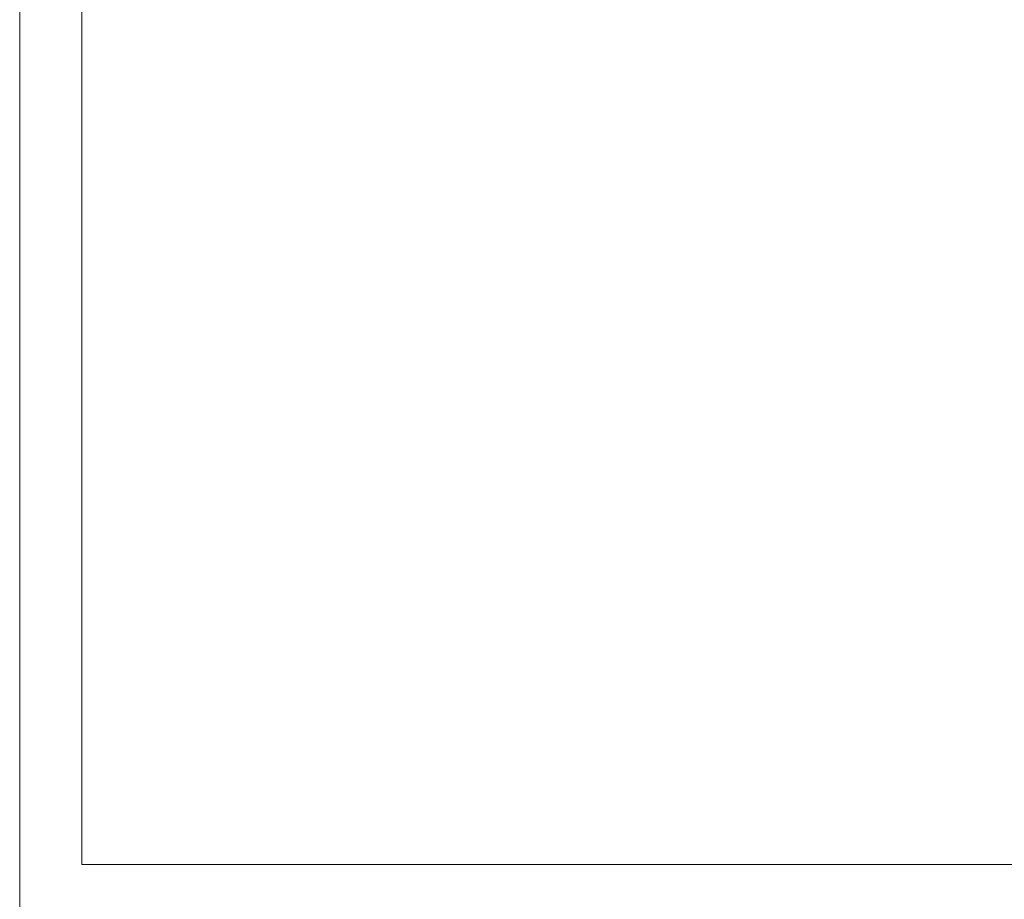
# Model space of a CAD drawing. Header units: millimetres. Extents: x -530 to 575, y -20 to 1095.
# Tile 2 of 6: x -500 to -184, y 369 to 652. Entities that reach past the tile are written whole.
import ezdxf

# ---------------------------------------------------------------- set-up
doc = ezdxf.new("R2010")
doc.units = ezdxf.units.MM
doc.header["$MEASUREMENT"] = 0
doc.layers.add('MATERIAL 1', color=251, linetype='Continuous', true_color=0x505050)

msp = doc.modelspace()

# ---------------------------------------------------------------- linework, layer by layer
at = {"layer": 'MATERIAL 1', "color": 251, "linetype": 'Continuous', "lineweight": 0, "true_color": 0x505050}
for p, q in [((-500, 995.25), (-500, 380.25)), ((-480, 995.25), (-480, 380.25)), ((-500, 2.98), (-500, 380.25)), ((-464.89, 380.25), (-480, 380.25)), ((-444.14, 380.25), (-464.89, 380.25)), ((-418.5, 380.25), (-444.14, 380.25)), ((-388.18, 380.25), (-418.5, 380.25)), ((-353.55, 380.25), (-388.18, 380.25)), ((-315.15, 380.25), (-353.55, 380.25)), ((-273.6, 380.25), (-315.15, 380.25)), ((-229.65, 380.25), (-273.6, 380.25)), ((-184.05, 380.25), (-229.65, 380.25)), ((-137.58, 380.25), (-184.05, 380.25))]:
    msp.add_line(p, q, dxfattribs=at)

doc.saveas('drawing.dxf')
